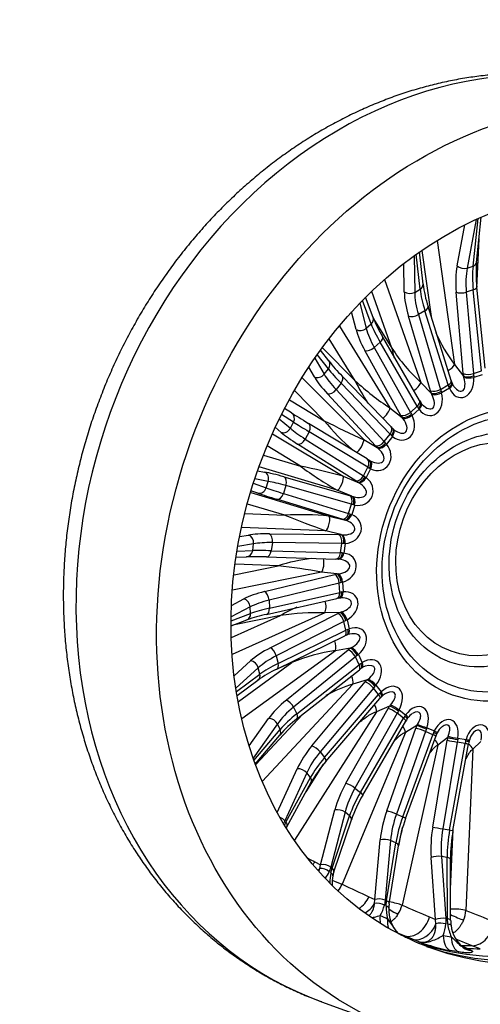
# Model space of a CAD drawing. Header units: millimetres. Extents: x 0 to 2970, y 0 to 2100.
# Tile 6 of 24: x 1766 to 2067, y 322 to 966. Entities that reach past the tile are written whole.
import ezdxf

# ---------------------------------------------------------------- set-up
doc = ezdxf.new("R2010")
doc.units = ezdxf.units.MM
doc.header["$LTSCALE"] = 10
doc.layers.add('CAP630C', color=7, linetype='Continuous')
doc.layers.add('Default', color=7, linetype='Continuous')

# ---------------------------------------------------------------- blocks, each defined once
blk = doc.blocks.new('SE1')
at = {"layer": 'CAP630C', "color": 7, "linetype": 'Continuous'}
for p, q in [((2064.93, 806.95), (2068.03, 836.54)), ((2052.24, 804.82), (2057.17, 831.42)), ((2064.74, 835.06), (2058.86, 803.32)), ((2062.62, 804.54), (2065.87, 835.58)), ((2039.1, 821.27), (2050.61, 740.37)), ((2065.14, 790.3), (2066.55, 822.43)), ((2024.06, 811.21), (2024.48, 787.41)), ((2028.03, 789.48), (2025.56, 812.29)), ((2029.96, 792.78), (2027.69, 813.79)), ((2035.72, 770.21), (2029.39, 814.68)), ((2017.72, 787.79), (2017.4, 806.22)), ((2058.86, 803.32), (2062.62, 804.54)), ((2004.74, 795.71), (2028.44, 728.54)), ((2009.58, 750.9), (1996.52, 787.91)), ((2024.48, 787.41), (2028.03, 789.48)), ((2056.25, 734.33), (2051.6, 787.49)), ((2062.79, 789.03), (2058.24, 787.55)), ((2058.24, 787.55), (2062.88, 734.39)), ((2068.18, 736.1), (2062.79, 789.03)), ((2070.46, 737.98), (2065.08, 790.9)), ((1988.65, 780.39), (1992.86, 763.93)), ((1996.05, 766.76), (1990.32, 782.1)), ((1997.35, 771.02), (1992.41, 784.21)), ((2048.38, 729.81), (2033.2, 778.24)), ((1986.16, 763.21), (1983.24, 774.62)), ((2034.89, 723.02), (2020.41, 771.86)), ((2031.19, 775.41), (2026.89, 772.91)), ((2026.89, 772.91), (2041.37, 724.07)), ((2046.37, 726.98), (2031.19, 775.41)), ((1975.33, 765.4), (2008.34, 711.91)), ((1992.86, 763.93), (1996.05, 766.76)), ((1997.67, 770.2), (2009.58, 750.9)), ((1985.63, 729.64), (1968.71, 757.06)), ((2001.95, 754.79), (1998.09, 751.36)), ((2026.15, 713.01), (2001.95, 754.79)), ((2027.64, 716.8), (2003.45, 758.58)), ((1968.08, 737.38), (1960.83, 746.76)), ((1968.35, 742.62), (1962.91, 749.65)), ((1964.23, 751.12), (1985.63, 729.64)), ((2015.51, 707.08), (1991.94, 749.42)), ((1998.09, 751.36), (2021.66, 709.02)), ((1959.22, 744.46), (1965.39, 733.9)), ((2050.61, 740.37), (2056.43, 732.6)), ((1958.94, 732.15), (1955.21, 738.54)), ((1965.39, 733.9), (1968.08, 737.38)), ((2062.88, 734.39), (2068.18, 736.1)), ((2068.52, 733.65), (2063.13, 731.9)), ((1950.97, 731.56), (1991.18, 691.2)), ((1976.35, 728.07), (1973.1, 723.87)), ((2008.39, 694.8), (1976.35, 728.07)), ((2009.09, 699.49), (1977.06, 732.75)), ((2028.44, 728.54), (2035.39, 721.43)), ((2041.37, 724.07), (2046.37, 726.98)), ((2056.69, 731.73), (2056.43, 732.6)), ((2063.04, 732.91), (2063.13, 731.9)), ((1965.44, 703.59), (1945.87, 723.24)), ((1998.95, 687.2), (1967.45, 721.14)), ((1973.1, 723.87), (2004.6, 689.92)), ((2035.8, 720.63), (2035.39, 721.43)), ((2041.8, 722.71), (2042.07, 721.77)), ((2047.17, 724.74), (2042.07, 721.77)), ((2047.17, 724.74), (2046.82, 725.63)), ((1942.68, 717.32), (1965.44, 703.59)), ((2029.43, 714.25), (2028.75, 715)), ((1945.34, 702.6), (1937.35, 707.63)), ((1944.07, 708.64), (1939.38, 711.59)), ((2008.34, 711.91), (2016.3, 705.7)), ((2021.66, 709.02), (2026.15, 713.01)), ((2022.33, 707.84), (2022.78, 707.02)), ((2027.36, 711.08), (2022.78, 707.02)), ((2027.36, 711.08), (2026.84, 711.84)), ((1936, 704.9), (1943.27, 698.65)), ((1943.27, 698.65), (1945.34, 702.6)), ((1993.51, 678.57), (1955.15, 701.82)), ((2016.85, 705), (2016.3, 705.7)), ((1931.63, 695.08), (1977.72, 667.3)), ((1937.27, 695.97), (1933.34, 699.34)), ((1955.51, 696.4), (1953, 691.61)), ((1993.86, 673.15), (1955.51, 696.4)), ((2004.6, 689.92), (2008.39, 694.8)), ((1985.94, 664.24), (1947.99, 688.27)), ((1953, 691.61), (1990.95, 667.58)), ((1991.18, 691.2), (2000, 686.09)), ((2005.5, 688.97), (2006.1, 688.3)), ((2009.95, 693.27), (2006.1, 688.3)), ((2009.95, 693.27), (2009.29, 693.87)), ((1949.91, 673.89), (1928.05, 687.06)), ((2000.67, 685.52), (2000, 686.09)), ((1925.67, 681.12), (1949.91, 673.89)), ((1994.71, 677.84), (1994.86, 677.76)), ((1994.86, 677.76), (1995.48, 677.42)), ((1921.77, 670.89), (1926.45, 670.01)), ((1973.91, 658.16), (1922.89, 673.4)), ((1990.95, 667.58), (1993.86, 673.15)), ((1995.71, 672.09), (1992.75, 666.42)), ((1995.71, 672.09), (1994.95, 672.5)), ((1919.02, 662.68), (1927.47, 659.69)), ((1928.83, 663.97), (1919.98, 665.63)), ((1927.47, 659.69), (1928.83, 663.97)), ((1939.09, 666.9), (1981.98, 654.73)), ((1977.72, 667.3), (1987.19, 663.46)), ((1987.96, 663.04), (1987.19, 663.46)), ((1992.02, 666.91), (1992.75, 666.42)), ((1917.32, 656.58), (1968.54, 641.28)), ((1922.07, 656.24), (1917.52, 657.85)), ((1940.33, 661.19), (1938.68, 656.02)), ((1938.68, 656.02), (1981.3, 643)), ((1983.21, 649.01), (1940.33, 661.19)), ((1983.39, 654.32), (1973.91, 658.16)), ((1977.04, 639.22), (1934.42, 652.24)), ((1983.39, 654.32), (1984.22, 654.06)), ((1939.71, 641.82), (1915.24, 649.13)), ((1981.3, 643), (1983.21, 649.01)), ((1985.27, 648.46), (1983.32, 642.34)), ((1985.27, 648.46), (1984.42, 648.66)), ((1913.5, 642.87), (1939.71, 641.82)), ((1968.54, 641.28), (1978.45, 638.8)), ((1979.28, 638.54), (1978.45, 638.8)), ((1982.5, 642.63), (1983.32, 642.34)), ((1966.38, 631.65), (1911.5, 633.86)), ((1976.28, 629.17), (1966.38, 631.65)), ((1910.09, 627.88), (1915.93, 628.89)), ((1929.36, 629.73), (1974.79, 629.2)), ((1931.48, 623.96), (1930.76, 618.63)), ((1976.9, 623.43), (1931.48, 623.96)), ((1976.28, 629.17), (1977.16, 629.08)), ((1908.4, 618.44), (1918.67, 618.75)), ((1919.26, 623.15), (1908.89, 621.36)), ((1918.67, 618.75), (1919.26, 623.15)), ((1930.76, 618.63), (1976.07, 617.23)), ((1976.07, 617.23), (1976.9, 623.43)), ((1979.07, 623.42), (1978.18, 623.4)), ((1979.07, 623.42), (1978.22, 617.11)), ((1907.78, 614.48), (1914.61, 614.69)), ((1927.61, 614.6), (1972.92, 613.2)), ((1975.02, 613.1), (1974.8, 613.12)), ((1977.35, 617.19), (1978.22, 617.11)), ((1963.62, 604.56), (1905.42, 592.83)), ((1906.49, 602.99), (1935.28, 608.8)), ((1935.28, 608.8), (1907.33, 609.92)), ((1973.72, 603.48), (1963.62, 604.56)), ((1926.35, 591.95), (1972.21, 603.13)), ((1973.72, 603.48), (1974.6, 603.57)), ((1975.21, 597.52), (1929.35, 586.34)), ((1975.5, 591.42), (1975.21, 597.52)), ((1977.39, 598.05), (1976.5, 597.82)), ((1976.79, 591.7), (1977.68, 591.84)), ((1977.39, 598.05), (1977.68, 591.84)), ((1904.76, 582.97), (1912.82, 587.16)), ((1927.69, 577.09), (1973.59, 587.42)), ((1929.35, 586.34), (1929.6, 581.1)), ((1929.6, 581.1), (1975.5, 591.42)), ((1975.61, 587.82), (1976.22, 587.86)), ((1917.05, 581.95), (1904.54, 575.45)), ((1917.26, 577.61), (1917.05, 581.95)), ((1904.5, 569.54), (1914.78, 573.42)), ((1904.51, 572.81), (1917.26, 577.61)), ((1904.86, 561.9), (1936.83, 576.26)), ((1965.77, 578.08), (1905.23, 550.9)), ((1936.83, 576.26), (1905.64, 569.97)), ((1930.16, 555.22), (1974.34, 577.67)), ((1978.2, 572.43), (1934.02, 549.98)), ((1975.79, 578.38), (1965.77, 578.08)), ((1975.79, 578.38), (1976.65, 578.64)), ((1979.6, 566.68), (1978.2, 572.43)), ((1980.29, 573.48), (1979.45, 573.04)), ((1980.29, 573.48), (1981.72, 567.63)), ((1935.23, 545.04), (1979.6, 566.68)), ((1980.85, 567.28), (1981.72, 567.63)), ((1934.43, 541.34), (1978.8, 562.98)), ((1972.72, 553.37), (1911.54, 508.93)), ((1940.65, 521.15), (1981.09, 553.92)), ((1982.43, 554.97), (1972.72, 553.37)), ((1982.43, 554.97), (1983.23, 555.39)), ((1934.02, 549.98), (1935.23, 545.04)), ((1985.75, 549.24), (1945.31, 516.47)), ((1988.2, 544.11), (1985.75, 549.24)), ((1987.67, 550.77), (1986.9, 550.14)), ((1987.67, 550.77), (1990.16, 545.53)), ((1906.52, 536.92), (1917.26, 546.65)), ((1922.3, 542.15), (1907.63, 528.86)), ((1909.3, 520.22), (1944.28, 545.63)), ((1923.3, 538.07), (1922.3, 542.15)), ((1944.28, 545.63), (1932.1, 540.16)), ((1947.41, 512.05), (1988.2, 544.11)), ((1947.54, 508.83), (1988.32, 540.88)), ((1989.35, 544.99), (1990.16, 545.53)), ((1907.96, 526.73), (1923.3, 538.07)), ((1908.41, 523.98), (1922.1, 534.1)), ((1993.33, 534.26), (1984.17, 531.51)), ((1993.33, 534.26), (1994.05, 534.82)), ((1984.17, 531.51), (1924.87, 467.95)), ((1957.35, 491.22), (1992.18, 532.93)), ((1997.53, 528.98), (1962.71, 487.27)), ((2000.91, 524.67), (1997.53, 528.98)), ((1999.18, 530.91), (1998.52, 530.12)), ((1999.18, 530.91), (2002.63, 526.53)), ((1965.61, 483.57), (2000.91, 524.67)), ((1966.49, 480.95), (2001.79, 522.06)), ((2001.91, 525.81), (2002.63, 526.53)), ((1945.31, 516.47), (1947.41, 512.05)), ((1979.53, 466.74), (2007.1, 515.61)), ((2008.02, 517.17), (1999.62, 513.45)), ((2008.02, 517.17), (2008.63, 517.84)), ((2014.34, 514.77), (2013.81, 513.86)), ((2014.34, 514.77), (2018.59, 511.43)), ((1916.27, 491.12), (1929.06, 509.12)), ((1920.63, 478.94), (1951.21, 511.72)), ((1999.62, 513.45), (1945.89, 429.56)), ((2013.03, 512.52), (1985.46, 463.65)), ((1989.04, 460.83), (2017.2, 509.24)), ((2017.2, 509.24), (2013.03, 512.52)), ((2018, 510.57), (2018.59, 511.43)), ((1934.79, 505.5), (1918.9, 483.14)), ((1919.42, 481.65), (1936.53, 501.85)), ((1936.53, 501.85), (1934.79, 505.5)), ((1990.5, 458.9), (2018.66, 507.31)), ((2006.22, 448.78), (2025.21, 502.71)), ((2025.86, 504.45), (2018.4, 499.98)), ((2025.86, 504.45), (2026.34, 505.19)), ((2032.47, 503.07), (2032.11, 502.07)), ((2032.47, 503.07), (2037.34, 500.91)), ((1920.26, 479.32), (1936.31, 498.27)), ((2018.4, 499.98), (1977.09, 400.8)), ((2031.56, 500.58), (2012.56, 446.65)), ((2016.67, 444.84), (2036.34, 498.47)), ((2018.57, 443.66), (2038.23, 497.29)), ((2036.34, 498.47), (2031.56, 500.58)), ((2036.9, 499.95), (2037.34, 500.91)), ((2046.06, 496.64), (2039.69, 491.69)), ((2046.06, 496.64), (2046.4, 497.42)), ((2052.78, 496.3), (2052.6, 495.26)), ((2052.78, 496.3), (2058.06, 495.42)), ((2057.8, 494.4), (2058.06, 495.42)), ((2039.69, 491.69), (2016.21, 387.19)), ((2036.26, 438.14), (2045.73, 494.81)), ((2052.31, 493.7), (2042.84, 437.02)), ((2047.3, 436.28), (2057.49, 492.84)), ((2049.49, 435.92), (2059.69, 492.47)), ((2057.49, 492.84), (2052.31, 493.7)), ((2062.55, 488.94), (2057.93, 383.68)), ((2067.75, 494.08), (2062.55, 488.94)), ((1962.71, 487.27), (1965.61, 483.57)), ((1934.68, 447.66), (1947.7, 476.22)), ((1953.52, 461.25), (1964.99, 479.16)), ((1953.96, 473.6), (1939.68, 442.3)), ((1940.36, 441.45), (1956.36, 470.54)), ((1956.36, 470.54), (1953.96, 473.6)), ((1940.92, 438.34), (1956.93, 467.44)), ((1985.46, 463.65), (1989.04, 460.83)), ((1963.05, 413.58), (1972.37, 449.38)), ((1978.98, 447.85), (1969.65, 412.04)), ((1970.48, 411.39), (1981.94, 445.51)), ((1981.94, 445.51), (1978.98, 447.85)), ((2012.56, 446.65), (2016.67, 444.84)), ((1939.68, 442.3), (1938.88, 440.83)), ((1939.56, 439.71), (1940.36, 441.45)), ((1971.68, 408.83), (1983.14, 442.95)), ((2013.67, 424.62), (2016.62, 437.77)), ((2042.84, 437.02), (2047.3, 436.28)), ((2047.89, 397.59), (2049.6, 436.5)), ((1998.45, 390.88), (2001.99, 429.77)), ((2008.75, 429.36), (2005.21, 390.46)), ((2006.16, 390.04), (2012.15, 427.85)), ((2007.88, 388.09), (2013.87, 425.9)), ((2012.15, 427.85), (2008.75, 429.36)), ((2038.09, 377.82), (2035.27, 418.26)), ((2041.97, 418.95), (2044.8, 378.5)), ((2045.66, 418.34), (2041.97, 418.95)), ((2045.83, 378.33), (2045.66, 418.34)), ((1959.28, 415.41), (1963.05, 413.58)), ((1962.52, 411.14), (1963.05, 413.58)), ((1969.65, 412.04), (1968.62, 408.95)), ((2047.98, 377.07), (2047.81, 417.08)), ((1969.63, 408.16), (1970.48, 411.39)), ((1994.59, 392.63), (1998.45, 390.88)), ((1998.31, 388.2), (1998.45, 390.88)), ((2005.21, 390.46), (2004.67, 387.04)), ((2005.83, 386.53), (2006.16, 390.04)), ((2034.14, 379.47), (2038.09, 377.82)), ((2038.37, 375), (2038.09, 377.82)), ((2044.8, 378.5), (2044.82, 374.88)), ((2046.08, 374.67), (2045.83, 378.33)), ((2013.41, 368.96), (2013.38, 368.97)), ((2017.88, 367.04), (2013.51, 368.92)), ((2023.05, 364.91), (2017.88, 367.04)), ((2027.17, 363.27), (2023.05, 364.91)), ((2062.13, 360.63), (2051.38, 364.83)), ((2054.18, 361.22), (2054.73, 360.93)), ((2054.73, 360.93), (2058.61, 359.01)), ((2067.38, 358.66), (2062.13, 360.63)), ((2053.25, 356.56), (2047.69, 357.48)), ((2058.61, 359.01), (2061.68, 357.55)), ((1963.63, 324.09), (2016.4, 305.01))]:
    blk.add_line(p, q, dxfattribs=at)
for centre, radius, start, end in [((2143.9, 799.67), 79.31, 174.73593, 186.34954), ((2107.24, 802.38), 77.87, 187.07824, 198.05659), ((2077.19, 802.45), 85.81, 201.48512, 210.75049), ((2123.17, 797.33), 92.25, 203.00306, 218.13271), ((2093.63, 769.06), 85.99, 192.192, 196.4538), ((2108.97, 815.63), 118.61, 213.07635, 227.24203), ((2067.51, 821.4), 126.66, 218.4663, 224.42443), ((2079.45, 773.37), 103.52, 204.98919, 214.24799), ((2111.09, 866.93), 185.98, 227.57693, 236.46343), ((2128.73, 755.15), 84.25, 197.50518, 198.55927), ((2052.44, 729.2), 3.66, 193.68261, 208.5177), ((2055.41, 730.29), 6.82, 202.2686, 218.55792), ((2116.44, 768.39), 102.69, 210.15687, 210.99194), ((2031.27, 716.88), 3.15, 205.65371, 221.45211), ((2075.28, 791.95), 140.96, 218.81313, 229.74702), ((2221, 1201.26), 559.45, 242.81842, 245.74482), ((2128.56, 814.75), 166.01, 223.97329, 224.47925), ((2011.61, 699.59), 1.87, 217.81221, 235.12602), ((2101.93, 879.77), 255.93, 233.55949, 239.98658), ((1848.96, 185.32), 498.89, 75.04311, 78.32572), ((1950.78, 462.63), 179.53, 84.32233, 93.53561), ((3147.6, 3769.01), 3352.37, 248.88069, 249.36851), ((1919.63, 393.53), 221.22, 87.93234, 91.30158), ((1971.23, 498.04), 116.44, 97.02766, 107.98317), ((1963.54, 314.1), 299.25, 87.92428, 88.20442), ((1974.29, 610.04), 3.11, 78.73644, 92.09656), ((1905.33, 311.4), 298.9, 78.75341, 84.24782), ((2001.11, 464.46), 126, 101.94259, 102.61383), ((1975.68, 584.8), 3, 91.12492, 106.6975), ((1984.4, 498.41), 91.23, 113.86865, 121.42776), ((1948.68, 478.92), 100.39, 102.06738, 109.73196), ((1960.76, 427.11), 151.06, 88.10208, 99.1165), ((2018.82, 480.6), 91.59, 114.96046, 115.91054), ((1981.64, 560.54), 3.43, 104.60258, 119.5135), ((1982.44, 559.73), 4.47, 94.39076, 112.0418), ((1986.51, 446.62), 107.64, 97.36433, 113.10247), ((1968.79, 468.68), 80.37, 115.31513, 125.52109), ((2037.84, 477.65), 80.31, 126.93461, 128.05975), ((1991.94, 538.74), 3.91, 116.98863, 131.33752), ((1994.52, 535.35), 8.16, 106.5017, 122.32735), ((2009.18, 447), 88.13, 106.48844, 118.9991), ((2059.92, 471.94), 76.75, 138.01261, 139.2347), ((2006.12, 520.4), 4.35, 128.37975, 142.30733), ((2009.26, 517.96), 8.29, 113.20649, 134.91571), ((1994.92, 447.2), 77.74, 127.55133, 138.92873), ((2084.56, 468.8), 76.33, 148.4367, 149.7023), ((2023.64, 506.25), 4.83, 139.2279, 152.52258), ((2027.86, 504.01), 9.57, 120.88329, 145.51284), ((2048.86, 495.23), 10.63, 128.37084, 155.4149), ((2110.77, 470.54), 77.31, 158.48125, 159.7534), ((2043.6, 497.05), 5.11, 149.49704, 162.44804), ((2070.56, 492.37), 10.66, 135.21541, 165.83992), ((2137.53, 478.29), 79.13, 168.42433, 169.67338), ((2065.05, 493.16), 5.14, 159.46845, 172.36688), ((2027.7, 427.48), 81.27, 138.86283, 150.55168), ((2065.93, 414.41), 87.57, 149.47071, 160.98342), ((1951.84, 432.1), 12.57, 150.24938, 152.57596), ((2107.97, 410.5), 95.35, 159.64926, 170.70373), ((2152.18, 417.22), 104.37, 169.67986, 180.0768), ((1953.48, 414.94), 16.28, 321.44963, 338.42021), ((1998.66, 402.65), 29.54, 169.24724, 181.91918), ((1995.14, 401.62), 24.56, 169.2183, 183.62584), ((1985.54, 403.88), 14.7, 160.35405, 170.84124), ((1960.5, 408), 18.08, 320.80134, 336.51894), ((1985.65, 391.09), 19.45, 326.69684, 347.9835), ((2035.86, 385.68), 30.04, 178.38851, 194.29706), ((2023.65, 385.24), 16.01, 169.76469, 180.14105), ((1998.06, 391.61), 18.68, 326.197, 346.31517), ((2029.59, 383.94), 21.99, 176.73605, 223.87319), ((2039.47, 384.87), 18.5, 336.08849, 356.32119), ((2022.75, 375.98), 22.09, 337.1482, 357.14411), ((2075.37, 378.52), 29.55, 187.4735, 203.93002), ((2064.41, 376.73), 16.41, 178.81649, 189.41667), ((2068.17, 375.68), 20.01, 184.69885, 238.01888), ((2022.33, 377.59), 12.42, 219.87064, 227.44856), ((2072.92, 486.04), 131.02, 249.56396, 258.89961), ((2058.34, 359.79), 1.33, 234.78614, 254.36063)]:
    blk.add_arc(centre, radius, start, end, dxfattribs=at)
for centre, major_axis, ratio, start_param, end_param in [((2070.72, 620.33), (107.09, 296.24), 0.827748, 0, 3.141593), ((2109.48, 606.32), (87.58, 242.28), 0.827748, 3.166989, 6.257789), ((2116.39, 603.82), (-87.64, -242.45), 0.827748, 0.01769, 3.123903), ((2085.18, 773.76), (-18.88, 51.69), 0.544101, 0.744351, 1.111081), ((2056.19, 806.25), (4.92, -0.91), 0.617362, 3.902666, 5.395094), ((2085.64, 774.07), (-13.74, 48.1), 0.392171, 0.778367, 1.145097), ((2059.95, 807.47), (-4.97, 0.52), 0.653647, 2.203381, 3.141593), ((2089.13, 775.2), (-17.37, 46.92), 0.551213, 0.74175, 1.108479), ((2024.99, 792.24), (-4.97, -0.54), 0.733013, 2.147704, 3.141593), ((2054.6, 759.42), (-29.77, 46.3), 0.470598, 0.650077, 1.016806), ((2021.43, 790.17), (5, 0.09), 0.702363, 3.861896, 5.354324), ((2058.32, 761.8), (-27.27, 41.96), 0.477668, 0.64744, 1.01417), ((2055.02, 759.88), (-23.33, 44.27), 0.318728, 0.684425, 1.051155), ((2055.55, 788.92), (4.98, 0.44), 0.371179, 3.765628, 5.249498), ((2060.1, 790.39), (-4.97, -0.51), 0.378462, 2.102539, 3.140463), ((2028.43, 776.74), (-4.77, -1.5), 0.469097, 2.034873, 3.140648), ((2024.13, 774.24), (4.79, 1.42), 0.462944, 3.699847, 5.183718), ((1992.66, 769.27), (-4.68, -1.75), 0.79623, 2.047782, 3.141593), ((2026.87, 738.95), (-31.4, 38.98), 0.22799, 0.611234, 0.977964), ((1989.47, 766.44), (4.84, 1.24), 0.772553, 3.781438, 5.273866), ((2026.51, 738.35), (-38.47, 39.38), 0.379812, 0.582168, 0.948898), ((2029.83, 741.58), (-35.16, 35.63), 0.386874, 0.579843, 0.946573), ((1999.12, 756.07), (-4.33, -2.51), 0.542418, 1.941014, 3.140896), ((1995.26, 752.65), (4.37, 2.43), 0.537665, 3.607946, 5.091817), ((1964.39, 739.56), (-3.96, -3.06), 0.840534, 1.893381, 3.141593), ((2046.67, 738.93), (4, 3), 0.409632, 4.337955, 5.646216), ((1961.7, 736.09), (4.32, 2.52), 0.824865, 3.650174, 5.142601), ((2004.91, 715.41), (-41.19, 28.46), 0.282796, 0.537065, 0.903794), ((2002.41, 712.19), (-37.96, 32.64), 0.123935, 0.558863, 0.925592), ((2060.2, 735.76), (4.98, 0.44), 0.371179, 3.765628, 5.249498), ((2077.62, 725.59), (-12.02, 32.89), 0.544101, 1.111081, 1.164047), ((2081.56, 727.02), (-10.5, 28.12), 0.555944, 1.10668, 1.159646), ((2002.15, 711.47), (-45.14, 31.53), 0.275708, 0.538882, 0.905612), ((1973.46, 729.28), (-3.6, -3.47), 0.595222, 1.821471, 3.140231), ((2024.73, 726.16), (3.58, 3.49), 0.356107, 4.160329, 5.756739), ((2043.61, 728.31), (-4.77, -1.5), 0.469097, 2.034873, 3.141593), ((2060.53, 717.58), (-13.93, 26.6), 0.313847, 1.051704, 1.10467), ((2044.12, 726.74), (-4.74, -1.6), 0.4248, 2.02549, 3.141763), ((2054.48, 731.06), (-0.63, 12.42), 0.69832, 2.069105, 4.744483), ((2044.53, 725.69), (-4.58, -2.01), 0.423521, 1.989187, 3.14206), ((2051.84, 732.02), (-3.66, 9.02), 0.461547, 2.106567, 4.496103), ((2060.37, 734.03), (4.96, 0.6), 0.330609, 3.754074, 5.237659), ((2060.49, 732.86), (4.99, 0.37), 0.266624, 3.828207, 5.25019), ((1970.2, 725.08), (3.67, 3.4), 0.592077, 3.490201, 4.974071), ((2033.55, 718.88), (-2.27, 11.83), 0.744294, 2.139691, 4.815069), ((2030.91, 719.83), (-5.13, 8.19), 0.482858, 2.001603, 4.512591), ((2038.61, 725.4), (4.79, 1.42), 0.462944, 3.699847, 5.183718), ((2056.65, 715.1), (-18.95, 29.46), 0.470598, 1.016806, 1.069772), ((2039.11, 723.81), (4.75, 1.57), 0.422337, 3.686091, 5.169675), ((2039.43, 722.73), (4.82, 1.32), 0.363445, 3.767119, 5.189102), ((2060.37, 717.48), (-16.45, 25.13), 0.482368, 1.01235, 1.065316), ((2023.32, 714.29), (-4.33, -2.51), 0.542418, 1.941014, 3.141593), ((2024.12, 712.93), (-4.28, -2.58), 0.498787, 1.932371, 3.141548), ((2024.72, 712.04), (-4.03, -2.96), 0.490789, 1.888234, 3.151959), ((1985.25, 685.09), (-47.51, 27.85), 0.018313, 0.527118, 0.893848), ((1941.41, 704.41), (-2.66, -4.23), 0.863988, 1.685491, 3.141593), ((2005.03, 708.68), (3.07, 3.94), 0.314761, 3.898046, 5.872309), ((2018.82, 710.31), (4.37, 2.43), 0.537665, 3.607946, 5.091817), ((2019.61, 708.93), (4.3, 2.55), 0.496884, 3.593693, 5.077277), ((2040.82, 703.26), (-21.17, 21.31), 0.391569, 0.944968, 0.997934), ((2040.97, 703.4), (-18.78, 23.44), 0.223114, 0.978349, 1.031316), ((1982.72, 680.78), (-43.07, 25.53), 0.011083, 0.526821, 0.893551), ((1952.56, 697.54), (-2.59, -4.28), 0.625201, 3.141593, 3.165025), ((1952.56, 697.54), (-2.59, -4.28), 0.625201, 1.681155, 3.141593), ((2014.75, 702.2), (-3.99, 10.89), 0.802049, 2.189688, 4.865066), ((2012.11, 703.15), (-6.5, 7.01), 0.504362, 1.882009, 4.51583), ((2037.51, 700.03), (-24.48, 25.06), 0.379812, 0.948898, 1.001864), ((2020.14, 707.98), (4.45, 2.28), 0.444381, 3.682808, 5.104791), ((1939.34, 700.45), (3.26, 3.79), 0.857013, 3.46257, 4.954998), ((1982.57, 679.97), (-50.01, 23.06), 0.162801, 0.518129, 0.884858), ((1984.64, 684.45), (-45.58, 20.73), 0.169938, 0.516905, 0.883635), ((2005.49, 696.02), (-3.6, -3.47), 0.595222, 1.821471, 3.141593), ((2023.92, 685.14), (-22.72, 19.66), 0.119082, 0.925705, 0.978671), ((2006.55, 694.93), (-3.57, -3.51), 0.55225, 1.815791, 3.141274), ((2007.31, 694.23), (-3.22, -3.82), 0.536607, 1.766358, 3.188341), ((2012.11, 703.15), (-6.5, 7.01), 0.504362, -4.442733, -4.401177), ((1950.06, 692.75), (2.67, 4.22), 0.623801, 3.351127, 4.834997), ((1988.43, 687.26), (2.5, 4.33), 0.2874, 3.423726, 5.991668), ((1998.91, 681.76), (-6.07, 9.36), 0.867952, 2.178948, 4.854326), ((2001.71, 691.13), (3.67, 3.4), 0.592077, 3.490201, 4.974071), ((2002.75, 690.03), (3.59, 3.48), 0.550991, 3.477759, 4.961344), ((2003.46, 689.25), (3.83, 3.22), 0.505896, 3.575616, 4.997598), ((2023.79, 684.98), (-24.78, 16.99), 0.28751, 0.902534, 0.9555), ((1996.28, 682.71), (-7.71, 5.51), 0.521644, 1.830308, 4.505686), ((2021.03, 681.04), (-28.73, 20.07), 0.275708, 0.905612, 0.958578), ((2012.64, 667.94), (-30.23, 17.72), 0.018313, 0.893848, 0.946814), ((1990.92, 674.29), (-2.59, -4.28), 0.625201, 3.141593, 3.165025), ((1990.92, 674.29), (-2.59, -4.28), 0.625201, 1.681155, 3.141593), ((1992.18, 673.53), (-2.59, -4.28), 0.582854, 1.680515, 3.164099), ((1993.08, 673.05), (2.18, 4.5), 0.558972, 4.771302, 6.193284), ((1970.39, 650.74), (-51.59, 19.27), 0.098511, -0.88245, -0.515721), ((1924.71, 665.35), (-0.92, -4.91), 0.865569, 1.451442, 2.943869), ((2010.11, 663.63), (-25.8, 15.4), 0.006267, 0.893314, 0.94628), ((1968.65, 646.08), (-46.82, 17.76), 0.105681, -0.881563, -0.514834), ((1937.35, 662.24), (-1.37, -4.81), 0.631045, 1.530568, 3.014438), ((1975.65, 662.83), (1.88, 4.63), 0.27522, 3.244098, 6.113266), ((1984.09, 659.4), (-8.65, 3.73), 0.530279, 1.81025, 4.485628), ((1986.73, 658.45), (-9.26, 5.59), 0.922418, 1.941227, 4.616606), ((1988.01, 668.72), (2.67, 4.22), 0.623801, 3.351127, 4.834997), ((2007.94, 658.96), (-31.82, 14.67), 0.162801, 0.884858, 0.937825), ((1989.26, 667.94), (2.62, 4.26), 0.582294, 3.342921, 4.826506), ((1990.11, 667.37), (2.95, 4.03), 0.545301, 3.448794, 4.870777), ((2010.01, 663.44), (-27.39, 12.35), 0.174688, 0.882776, 0.935742), ((1923.35, 661.07), (1.66, 4.71), 0.867592, 3.234051, 4.726478), ((1968.63, 645.21), (-53.23, 14.1), 0.045977, 0.51834, 0.885069), ((1969.91, 650.04), (-48.47, 12.58), 0.053174, 0.517722, 0.884452), ((1935.7, 657.07), (-1.46, -4.78), 0.631451, 0.059244, 1.543115), ((2001.9, 644.44), (-32.83, 12.26), 0.098511, -0.935416, -0.88245), ((1980.24, 650.07), (-1.37, -4.81), 0.631045, 1.530568, 3.014438), ((1981.65, 649.66), (-1.41, -4.8), 0.589262, 1.535947, 3.019531), ((1982.63, 649.42), (-0.99, -4.9), 0.556908, 1.488275, 2.910258), ((2000.16, 639.78), (-28.06, 10.75), 0.110454, -0.933897, -0.880931), ((1967.26, 636.45), (1.22, 4.85), 0.278753, 3.366192, 6.23536), ((1978.32, 644.05), (-1.46, -4.78), 0.631451, 0.059244, 1.543115), ((1998.81, 634.75), (-33.87, 8.97), 0.045977, 0.885069, 0.938035), ((1976.08, 634.24), (-9.27, 1.79), 0.527709, 1.787742, 4.46312), ((1979.73, 643.63), (-1.44, -4.79), 0.589424, 0.056865, 1.540449), ((1978.72, 633.29), (-10.88, -1.11), 0.902611, 1.510669, 4.186047), ((1980.68, 643.29), (1.86, 4.64), 0.560873, 3.309672, 4.731655), ((2000.09, 639.58), (-29.11, 7.45), 0.057967, 0.884001, 0.936967), ((1961.71, 614.41), (-54.15, 10.02), 0.214199, -0.891493, -0.524764), ((1915.04, 624.09), (0.85, -4.93), 0.845206, 1.23742, 2.729847), ((1960.83, 609.61), (-49.19, 9.36), 0.221312, -0.889998, -0.523268), ((1928.48, 624.92), (-0.06, -5), 0.612498, 1.383724, 2.867594), ((1995.37, 619.45), (-34.46, 6.37), 0.214199, -0.944459, -0.891493), ((1973.9, 624.39), (-0.06, -5), 0.612498, 1.383724, 2.867594), ((1975.4, 624.36), (-0.15, -5), 0.571192, 1.394386, 2.87797), ((1976.43, 624.37), (0.24, -4.99), 0.530504, 1.353498, 2.775481), ((1914.45, 619.69), (-0.15, 5), 0.856139, 3.141593, 4.498916), ((1961.37, 613.69), (-49.91, 4.04), 0.062455, -0.90543, -0.5387), ((1927.77, 619.6), (0.15, 5), 0.614693, 3.142531, 4.537106), ((1994.49, 614.65), (-29.5, 5.72), 0.226044, -0.941922, -0.888956), ((1963.62, 609.29), (-0.53, -4.97), 0.297845, 0.345401, 2.592258), ((1973.08, 618.2), (0.15, 5), 0.614693, 3.141593, 4.537106), ((1974.57, 618.15), (0.18, 5), 0.572071, 3.141787, 4.540215), ((1972.61, 608.33), (-9.51, -0.18), 0.514721, 1.771417, 4.446795), ((1975.58, 618.06), (-0.64, -4.96), 0.551933, 0.027383, 1.449365), ((1994.46, 614.44), (-29.96, 2.33), 0.057621, -0.958323, -0.905357), ((1975.25, 607.37), (-10.39, -4.58), 0.837925, 1.411101, 4.08648), ((1993.36, 594.06), (-35.04, 0.05), 0.323746, -0.975077, -0.922111), ((1972.21, 598.4), (1.18, -4.86), 0.570371, 1.253298, 2.737169), ((1973.71, 598.75), (1.06, -4.89), 0.529436, 1.267149, 2.750733), ((1974.75, 599.01), (1.39, -4.8), 0.480914, 1.234825, 2.656808), ((1959.59, 577.69), (-55.06, 0.08), 0.323746, -0.922111, -0.555382), ((1926.34, 587.22), (1.18, -4.86), 0.570371, 1.253298, 2.737169), ((1974, 592.62), (-1.03, 4.89), 0.530992, 3.142267, 4.412428), ((1993.36, 589.33), (-30.04, 0.31), 0.335521, -0.971591, -0.918625), ((1993.37, 589.12), (-29.89, -3), 0.167085, -0.999737, -0.946771), ((1975.04, 592.79), (-0.57, 4.97), 0.51887, 3.144643, 4.459897), ((1976.46, 581.84), (-9.73, -6.69), 0.774816, 1.43657, 4.111948), ((1912.82, 582.43), (2.31, -4.44), 0.80379, 1.07482, 2.567247), ((1959.59, 572.96), (-50.06, 0.33), 0.330819, -0.92005, -0.55332), ((1964.89, 582.53), (0.15, -5), 0.331661, 0.463236, 2.254632), ((1972.5, 592.3), (-1.1, 4.88), 0.574258, 3.141593, 4.405135), ((1973.82, 582.8), (-9.38, -2.06), 0.494963, 1.767097, 4.348558), ((1959.4, 576.98), (-49.82, -4.85), 0.17195, -0.946525, -0.579795), ((1926.59, 581.97), (-1.1, 4.88), 0.574258, 3.143234, 4.405135), ((1913.02, 578.09), (-1.76, 4.68), 0.823155, 3.141593, 4.313453), ((1995.94, 569.38), (-34.39, -6.68), 0.422409, -1.029135, -0.976169), ((1975.21, 573.22), (2.27, -4.46), 0.506504, 1.146886, 2.630757), ((1976.67, 573.93), (2.13, -4.52), 0.465817, 1.161457, 2.645042), ((1977.66, 574.43), (2.39, -4.39), 0.410307, 1.1377, 2.559682), ((1996.81, 564.93), (-29.53, -5.48), 0.434164, -1.024915, -0.971948), ((1976.61, 567.47), (-2.19, 4.49), 0.511914, 3.141593, 4.296813), ((1996.86, 564.73), (-28.81, -8.49), 0.265686, -1.061621, -1.008655), ((1978.07, 568.17), (-2.1, 4.54), 0.467983, 3.141764, 4.306043), ((1979.08, 568.58), (-1.68, 4.71), 0.463131, 3.14389, 4.346895), ((1982.31, 557.81), (-8.94, -8.34), 0.722154, 1.498214, 4.173592), ((1971.02, 557.34), (0.81, -4.93), 0.378724, 0.576681, 2.034303), ((1979.67, 558.76), (-8.94, -3.75), 0.473049, 1.776439, 4.244456), ((1964.11, 542.19), (-54.04, -10.5), 0.422409, -0.976169, -0.609439), ((1931.04, 550.77), (2.27, -4.46), 0.506504, 1.146886, 2.630757), ((2003, 546.48), (-32.23, -13.71), 0.505899, -1.108721, -1.055755), ((1982.79, 549.95), (3.15, -3.88), 0.42369, 1.066827, 2.550698), ((1984.13, 551), (3.02, -3.98), 0.383117, 1.080052, 2.563637), ((1985.03, 551.72), (3.22, -3.83), 0.321767, 1.06387, 2.485853), ((1964.98, 537.74), (-49.18, -9.3), 0.42947, -0.973672, -0.606942), ((2004.7, 542.51), (-27.72, -11.54), 0.517695, -1.1042, -1.051234), ((1992.53, 536.32), (-7.98, -9.73), 0.681764, 1.573467, 4.248845), ((1918.13, 542.2), (3.36, -3.71), 0.743131, 0.967627, 2.460055), ((1964.06, 541.53), (-48.04, -14.02), 0.270566, -1.00818, -0.641451), ((1932.24, 545.83), (-2.19, 4.49), 0.511914, 3.142646, 4.296813), ((2004.78, 542.34), (-26.56, -14), 0.349126, -1.144299, -1.091333), ((1985.23, 544.81), (-3.09, 3.93), 0.430386, 3.141593, 4.21481), ((1986.58, 545.85), (-3, 4), 0.385798, 3.141563, 4.223915), ((1987.52, 546.49), (-2.64, 4.25), 0.38715, 3.141721, 4.256246), ((1989.89, 537.27), (-8.23, -5.22), 0.453009, 1.798302, 4.156881), ((1919.13, 538.12), (-2.97, 4.02), 0.770082, 3.141593, 4.184396), ((1981.73, 534.82), (1.44, -4.79), 0.436977, 0.684614, 1.888029), ((2014.24, 526.38), (-28.23, -20.71), 0.570546, -1.214914, -1.161947), ((1995.77, 530.95), (3.73, -3.33), 0.284949, 1.022727, 2.506311), ((1996.54, 531.86), (3.87, -3.16), 0.219164, 1.012905, 2.434888), ((1994.61, 529.62), (3.84, -3.2), 0.325547, 1.012253, 2.496123), ((2016.68, 523.07), (-24.32, -17.6), 0.582437, -1.2108, -1.157834), ((2006.68, 518.32), (-6.84, -10.88), 0.653901, 1.654587, 4.329965), ((1975.08, 509.46), (-50.64, -21.54), 0.505899, 5.227431, 5.59416), ((1942.35, 517.18), (3.15, -3.88), 0.42369, 1.066827, 2.550698), ((2016.79, 522.92), (-23, -19.29), 0.413724, -1.247088, -1.194122), ((1998, 525.31), (-3.79, 3.26), 0.333237, 3.141593, 4.158415), ((1999.16, 526.64), (-3.71, 3.35), 0.288028, 3.141761, 4.165896), ((1999.99, 527.48), (-3.42, 3.65), 0.294249, 3.136207, 4.188921), ((2004.04, 519.27), (-7.29, -6.43), 0.437816, 1.830574, 4.085856), ((1976.78, 505.49), (-46.14, -19.37), 0.512983, 5.230105, 5.596834), ((1996.56, 515.95), (2.03, -4.57), 0.503873, 0.786197, 1.807794), ((2029.16, 509.94), (-22.2, -27.06), 0.61344, -1.345635, -1.292669), ((2010.16, 513.1), (4.35, -2.46), 0.216366, 0.981179, 2.46505), ((2011.08, 514.67), (4.27, -2.6), 0.175605, 0.988094, 2.471678), ((2011.7, 515.73), (4.37, -2.42), 0.106983, 0.983652, 2.405634), ((2024.14, 504.59), (-5.54, -11.77), 0.638396, 1.738284, 4.413662), ((1930.76, 505.15), (4.08, -2.9), 0.66588, 0.90631, 2.398737), ((1975.17, 508.87), (-44.31, -23.24), 0.354004, -1.090753, -0.724023), ((1944.45, 512.76), (-3.09, 3.93), 0.430386, 3.14257, 4.21481), ((2032.22, 507.43), (-19.13, -23.12), 0.62544, -1.342848, -1.289882), ((2032.36, 507.32), (-18.09, -23.94), 0.456567, -1.367108, -1.314142), ((2014.34, 509.82), (-4.32, 2.51), 0.224713, 3.141593, 4.125673), ((2015.27, 511.38), (-4.26, 2.63), 0.178947, 3.141933, 4.130615), ((2015.95, 512.38), (-4.03, 2.96), 0.188488, 3.138104, 4.144161), ((2021.5, 505.54), (-6.17, -7.35), 0.429618, 1.87124, 4.014483), ((2044.14, 495.73), (-4.1, -12.38), 0.635056, 1.822883, 4.498262), ((1932.49, 501.5), (-3.82, 3.23), 0.699239, 3.141593, 4.105732), ((2014.86, 501.56), (2.57, -4.29), 0.57649, 0.880771, 1.792457), ((2047.11, 497.89), (-14.32, -31.94), 0.632574, 4.789799, 4.842765), ((2028.76, 501.13), (4.72, -1.66), 0.100917, 0.971772, 2.455642), ((2029.4, 502.86), (4.66, -1.82), 0.059862, 0.97477, 2.458355), ((2029.83, 504.02), (4.73, -1.63), 0.009874, 3.886049, 5.308031), ((2050.65, 496.3), (-12.3, -27.36), 0.64464, 4.790458, 4.843424), ((2041.51, 496.69), (-4.91, -7.97), 0.430194, 1.918721, 3.963225), ((2065.83, 492.14), (-2.57, -12.69), 0.643833, 1.907235, 4.582613), ((2063.19, 493.09), (-3.56, -8.27), 0.441413, 1.971786, 3.945581), ((2050.81, 496.23), (-12.02, -27.49), 0.475669, -1.498408, -1.445442), ((2033.54, 499.01), (-4.69, 1.72), 0.109557, 3.141593, 4.114713), ((2034.2, 500.74), (-4.65, 1.84), 0.063322, 3.14196, 4.116678), ((2034.7, 501.86), (-4.49, 2.21), 0.074489, 3.139724, 4.120797), ((2035.83, 492.28), (3.07, -3.95), 0.651653, 0.967675, 1.841654), ((2067.3, 490.75), (5.3, 34.6), 0.627021, 1.496374, 1.54934), ((2049.92, 496.04), (4.9, -0.99), 0.05722, 3.817643, 5.301227), ((2050.14, 497.25), (4.94, -0.79), 0.1263, 3.874105, 5.296088), ((2071.16, 490.15), (4.47, 29.67), 0.639067, 1.49469, 1.547656), ((2055.42, 496.38), (-4.8, 1.4), 0.042765, 2.165158, 3.14204), ((1992.02, 480.92), (-44.37, -32.54), 0.570546, 5.121238, 5.487967), ((1959.79, 487.9), (3.84, -3.2), 0.325547, 1.012253, 2.496123), ((2049.59, 494.22), (4.93, -0.82), 0.015754, 3.816428, 5.300299), ((2071.34, 490.12), (5.24, 29.54), 0.470126, 1.509259, 1.562226), ((2054.77, 493.36), (-4.92, 0.89), 0.007199, 2.158853, 3.141593), ((2055.12, 495.18), (-4.9, 1.01), 0.053795, 2.15992, 3.14134), ((2058.56, 488.52), (3.52, -3.56), 0.726077, 1.045942, 1.95304), ((1994.46, 477.61), (-40.45, -29.43), 0.577685, 5.123668, 5.490398), ((1992.23, 480.45), (-38.38, -32.08), 0.418585, -1.193579, -0.82685), ((1962.69, 484.21), (-3.79, 3.26), 0.333237, 3.142732, 4.158415), ((1950.14, 472.91), (4.55, -2.08), 0.575414, 0.880085, 2.372512), ((1952.54, 469.85), (-4.38, 2.41), 0.613722, 3.141593, 4.066327), ((2014.19, 457.83), (-34.89, -42.53), 0.61344, 4.990516, 5.357246), ((2017.26, 455.33), (-31.81, -38.59), 0.620642, 4.992162, 5.358891), ((1982.59, 464.23), (4.35, -2.46), 0.216366, 0.981179, 2.46505), ((2014.51, 457.49), (-30.19, -39.86), 0.461407, 4.969407, 5.336137), ((1986.18, 461.41), (-4.32, 2.51), 0.224713, 3.142761, 4.125673), ((1935.87, 441.61), (4.55, -2.08), 0.575414, 0.880085, 1.69854), ((1975.44, 446.87), (4.84, -1.26), 0.475685, 0.880844, 2.373272), ((1978.4, 444.54), (-4.74, 1.59), 0.517269, 3.141593, 4.056849), ((2040.63, 441.2), (-22.5, -50.19), 0.632574, 4.842765, 5.209495), ((2009.77, 447.2), (4.72, -1.66), 0.100917, 0.971772, 2.455642), ((2044.17, 439.61), (-20.48, -45.62), 0.639814, 4.843154, 5.209883), ((2041.02, 441.01), (-20.05, -45.8), 0.480497, 4.837828, 5.204558), ((2013.88, 445.38), (-4.69, 1.72), 0.109557, 3.141593, 4.114713), ((1936.54, 440.75), (-4.38, 2.41), 0.613722, 3.141593, 4.066327), ((2070.16, 431.75), (-8.33, -54.37), 0.627021, 4.690932, 5.057662), ((2040.12, 437.54), (4.93, -0.82), 0.015754, 3.816428, 5.300299), ((2074.02, 431.15), (7.5, 49.44), 0.634249, 1.548346, 1.915076), ((2070.61, 431.72), (-8.7, -49.24), 0.474958, 4.7036, 5.070329), ((2044.57, 436.8), (-4.92, 0.89), 0.007199, 2.158853, 3.141593), ((2005.54, 428.19), (4.98, -0.45), 0.371052, 0.903282, 2.39571), ((2008.93, 426.68), (-4.94, 0.78), 0.414095, 3.141593, 4.070924), ((2039.12, 417.67), (4.99, 0.35), 0.26609, 0.944137, 2.436565), ((2042.81, 417.06), (-5, -0.02), 0.308709, 3.141593, 4.104551), ((3351.09, 106.22), (-2251, 901.36), 0.116645, 0.949117, 0.951741), ((1950.1, 422.92), (6.71, 13.42), 0.784001, 4.391057, 4.53732), ((1966.11, 411.07), (4.84, -1.26), 0.475685, 0.880844, 2.373272), ((1954.86, 420.63), (6.33, 13.6), 0.781961, 4.22346, 4.346873), ((1965.08, 407.98), (4.62, -1.92), 0.554192, 0.952792, 2.367074), ((1966.09, 407.18), (-4.91, 0.95), 0.433275, 3.139358, 3.993826), ((1966.94, 410.42), (-4.74, 1.59), 0.517269, 3.141593, 4.056849), ((1971.42, 403.34), (-7.38, 3.08), 0.032399, 1.47549, 2.459387), ((3368.7, 139.9), (-2281.01, 843.7), 0.119532, 0.959563, 0.969194), ((1983.96, 397.39), (6.34, 13.6), 0.776418, 4.022681, 4.724129), ((1988.84, 395.19), (5.95, 13.77), 0.776427, 3.906281, 4.533771), ((2001.46, 385.87), (4.88, -1.11), 0.452983, 0.957993, 2.372275), ((2002, 389.29), (4.98, -0.45), 0.371052, 0.903282, 2.39571), ((2002.62, 385.35), (-5, 0.15), 0.327826, 3.137193, 4.023507), ((2002.94, 388.87), (-4.94, 0.78), 0.414095, 3.141593, 4.070924), ((2010.04, 388.14), (-7.81, 1.75), 0.084773, 3.819223, 4.988175), ((3380.27, 176.26), (-2300.79, 781.64), 0.118698, 0.977083, 0.986714), ((2010.91, 383.68), (5.87, 12.71), 0.554283, 2.073645, 2.516589), ((2034.66, 623.56), (54.94, -254.37), 0.69289, -0.480565, -0.453953), ((2008.84, 385.34), (-6.66, 4.44), 0.159765, 1.488882, 2.464147), ((2022.56, 381.25), (-5.92, -13.78), 0.770892, 0.113304, 1.767427), ((2051.54, 383), (-7.99, 0.35), 0.198241, 3.794008, 5.193025), ((2050.85, 380.04), (-7.33, 3.21), 0.044443, 1.179226, 2.446131), ((3385.29, 213.71), (-2309.6, 717.46), 0.114143, 0.994425, 1.004056), ((2015.75, 381.54), (5.46, 12.89), 0.565922, 2.056006, 2.598507), ((2027.55, 379.18), (-5.54, -13.94), 0.772977, 0.093729, 1.577755), ((2041.95, 377.22), (4.99, 0.35), 0.26609, 0.944137, 2.436565), ((2041.97, 373.6), (4.99, -0.3), 0.347775, 0.984098, 2.39838), ((2042.98, 377.05), (-5, -0.02), 0.308709, 3.141593, 4.104551), ((2043.23, 373.39), (-4.96, -0.65), 0.223848, 3.13505, 4.070755), ((2064.22, 375.22), (-5.48, -13.96), 0.767667, 0.29699, 1.951114), ((2092.17, 612.58), (-87.27, -241.4), 0.827748, 0.050832, 0.064105), ((2036.2, 623.1), (74.26, -252.57), 0.724866, -0.350326, -0.323714), ((2051.09, 370.99), (-2.52, -13.77), 0.550338, 5.074524, 6.164188), ((2096.77, 610.91), (-87.37, -241.69), 0.827748, 0.043386, 0.067281), ((2056.35, 370.11), (-2.06, -13.85), 0.558859, 5.055992, 6.145656), ((2092.17, 612.58), (-87.27, -241.4), 0.827748, 0.239225, 0.273544), ((2061.04, 373.63), (6.4, 13.57), 0.869606, 3.227466, 3.456321), ((2096.77, 610.91), (-87.37, -241.69), 0.827748, 0.236048, 0.276721)]:
    blk.add_ellipse(centre, major_axis=major_axis, ratio=ratio, start_param=start_param, end_param=end_param, dxfattribs=at)
for centre, major_axis in [((2123.49, 601.25), (107.09, 296.24)), ((2123.49, 601.25), (87.64, 242.45)), ((2082.44, 616.09), (33.15, 91.69)), ((2081.22, 616.53), (31.23, 86.4)), ((2073.91, 619.18), (-26.47, -73.23)), ((2072.38, 619.73), (24.13, 66.74))]:
    blk.add_ellipse(centre, major_axis=major_axis, ratio=0.827748, dxfattribs=at)
for points, knots in [([(2178.01, 916.44), (2176.69, 916.93), (2172.52, 918.5), (2164.43, 921.02), (2154.41, 923.75), (2144.17, 926.03), (2133.85, 927.85), (2123.44, 929.22), (2112.94, 930.13), (2102.38, 930.58), (2091.78, 930.57), (2081.14, 930.09), (2070.48, 929.15), (2059.82, 927.75), (2049.17, 925.89), (2038.55, 923.58), (2027.97, 920.8), (2017.46, 917.58), (2007.02, 913.9), (1996.67, 909.78), (1986.43, 905.23), (1976.31, 900.24), (1966.34, 894.83), (1956.52, 889.01), (1946.86, 882.77), (1937.4, 876.14), (1928.13, 869.12), (1919.08, 861.73), (1910.26, 853.97), (1901.68, 845.85), (1893.35, 837.4), (1885.29, 828.62), (1877.51, 819.52), (1870.02, 810.13), (1862.83, 800.45), (1855.96, 790.49), (1849.41, 780.29), (1843.19, 769.84), (1837.31, 759.17), (1831.79, 748.29), (1826.62, 737.21), (1821.82, 725.96), (1817.39, 714.55), (1813.34, 703), (1809.68, 691.33), (1806.41, 679.54), (1803.54, 667.66), (1801.07, 655.71), (1799, 643.71), (1797.34, 631.66), (1796.1, 619.6), (1795.26, 607.53), (1794.85, 595.48), (1794.85, 583.47), (1795.27, 571.5), (1796.11, 559.61), (1797.36, 547.81), (1799.03, 536.11), (1801.11, 524.53), (1803.61, 513.1), (1806.51, 501.84), (1809.82, 490.75), (1813.52, 479.85), (1817.62, 469.17), (1822.11, 458.72), (1826.97, 448.52), (1832.2, 438.58), (1837.8, 428.92), (1843.75, 419.56), (1850.05, 410.5), (1856.68, 401.77), (1863.63, 393.37), (1870.89, 385.32), (1878.45, 377.63), (1886.29, 370.32), (1894.41, 363.38), (1902.78, 356.83), (1911.41, 350.69), (1920.27, 344.95), (1929.34, 339.63), (1938.64, 334.72), (1948.06, 330.29), (1956.6, 326.67), (1961.49, 324.91), (1963.65, 324.14)], [0, 0, 0, 0, 0.004404, 0.016452, 0.0285, 0.040549, 0.052604, 0.064667, 0.076741, 0.088829, 0.100934, 0.113056, 0.125199, 0.137364, 0.149551, 0.161762, 0.173997, 0.186256, 0.198539, 0.210846, 0.223174, 0.235525, 0.247895, 0.260285, 0.272692, 0.285116, 0.297553, 0.310004, 0.322467, 0.33494, 0.347422, 0.359911, 0.372408, 0.38491, 0.397417, 0.409928, 0.422443, 0.434961, 0.447481, 0.460004, 0.472528, 0.485054, 0.497582, 0.510111, 0.522641, 0.535172, 0.547703, 0.560236, 0.572768, 0.585301, 0.597833, 0.610365, 0.622895, 0.635424, 0.64795, 0.660472, 0.672989, 0.685501, 0.698007, 0.710503, 0.72299, 0.735466, 0.747929, 0.760377, 0.772809, 0.785222, 0.797616, 0.809989, 0.822339, 0.834666, 0.846968, 0.859245, 0.871496, 0.883722, 0.895923, 0.9081, 0.920253, 0.932385, 0.944497, 0.956592, 0.968671, 0.980739, 0.992796, 1, 1, 1, 1]), ([(1988.89, 507.08), (1990.23, 508.12), (1991.59, 509.12), (1994.05, 510.81), (1995.14, 511.52), (1996.84, 512.46), (1997.42, 512.76), (1998.27, 513.12), (1998.56, 513.22), (1999.12, 513.39), (1999.39, 513.44), (1999.62, 513.45)], [0.5875484, 0.5875484, 0.5875484, 0.5875484, 0.75, 0.75, 0.875, 0.875, 0.9375, 0.9375, 0.96875, 0.96875, 1, 1, 1, 1]), ([(2011.06, 494.29), (2011.54, 494.79), (2012.02, 495.27), (2013.43, 496.65), (2014.38, 497.52), (2015.88, 498.7), (2016.39, 499.07), (2017.16, 499.53), (2017.42, 499.66), (2017.93, 499.88), (2018.18, 499.96), (2018.4, 499.98)], [0.6842667, 0.6842667, 0.6842667, 0.6842667, 0.75, 0.75, 0.875, 0.875, 0.9375, 0.9375, 0.96875, 0.96875, 1, 1, 1, 1]), ([(2034.03, 485.88), (2034.25, 486.2), (2034.47, 486.51), (2035.45, 487.84), (2036.22, 488.83), (2037.48, 490.19), (2037.91, 490.62), (2038.57, 491.15), (2038.8, 491.31), (2039.25, 491.56), (2039.48, 491.66), (2039.69, 491.69)], [0.7126189, 0.7126189, 0.7126189, 0.7126189, 0.75, 0.75, 0.875, 0.875, 0.9375, 0.9375, 0.96875, 0.96875, 1, 1, 1, 1]), ([(2057.78, 482), (2058.04, 482.56), (2058.31, 483.12), (2059.14, 484.78), (2059.72, 485.84), (2060.69, 487.3), (2061.04, 487.77), (2061.58, 488.35), (2061.77, 488.52), (2062.16, 488.8), (2062.36, 488.91), (2062.55, 488.94)], [0.6876762, 0.6876762, 0.6876762, 0.6876762, 0.75, 0.75, 0.875, 0.875, 0.9375, 0.9375, 0.96875, 0.96875, 1, 1, 1, 1]), ([(1994.67, 380.41), (1995.12, 380.79), (1995.54, 381.22), (1996.12, 381.98), (1996.33, 382.28), (1996.71, 382.91), (1996.88, 383.24), (1997.37, 384.27), (1997.63, 384.99), (1998.05, 386.54), (1998.2, 387.35), (1998.31, 388.2)], [0.5178389, 0.5178389, 0.5178389, 0.5178389, 0.625, 0.625, 0.6875, 0.6875, 0.75, 0.75, 0.875, 0.875, 1, 1, 1, 1]), ([(1996.59, 379.07), (1997.14, 379.17), (1997.68, 379.27), (1999.53, 379.67), (2000.79, 380.01), (2001.91, 380.41)], [0.6505125, 0.6505125, 0.6505125, 0.6505125, 0.75, 0.75, 1, 1, 1, 1]), ([(2013.58, 381.21), (2013.37, 380.9), (2012.93, 380.27), (2012.22, 379.36), (2011.51, 378.53), (2010.79, 377.78), (2009.99, 377.02), (2009.38, 376.53), (2009.02, 376.26)], [0, 0, 0, 0, 0.0619974, 0.1267593, 0.194322, 0.249309, 0.3083134, 0.3933656, 0.3933656, 0.3933656, 0.3933656]), ([(2006.75, 378.26), (2007.66, 376.97), (2008.5, 375.7), (2010.11, 373.25), (2010.87, 372.05), (2012.04, 370.48), (2012.4, 370.03), (2012.77, 369.6)], [0, 0, 0, 0, 0.25, 0.25, 0.5, 0.5, 0.6032103, 0.6032103, 0.6032103, 0.6032103]), ([(2027.17, 363.27), (2027.59, 363.15), (2028.02, 363.06), (2028.85, 362.94), (2029.26, 362.91), (2030.07, 362.9), (2030.46, 362.92), (2031.05, 363), (2031.24, 363.03), (2031.62, 363.11), (2031.81, 363.15), (2032.73, 363.42), (2033.41, 363.74), (2034.35, 364.36), (2034.64, 364.59), (2035.21, 365.1), (2035.47, 365.37), (2036.21, 366.25), (2036.62, 366.89), (2037.15, 367.95), (2037.31, 368.31), (2037.59, 369.07), (2037.72, 369.46), (2038.04, 370.66), (2038.19, 371.49), (2038.37, 373.2), (2038.4, 374.09), (2038.37, 375)], [0, 0, 0, 0, 0.0625, 0.0625, 0.125, 0.125, 0.1875, 0.1875, 0.21875, 0.21875, 0.25, 0.25, 0.375, 0.375, 0.4375, 0.4375, 0.5, 0.5, 0.625, 0.625, 0.6875, 0.6875, 0.75, 0.75, 0.875, 0.875, 1, 1, 1, 1]), ([(2056.38, 377.37), (2056.22, 377.02), (2055.9, 376.31), (2055.35, 375.27), (2054.78, 374.29), (2054.19, 373.39), (2053.39, 372.27), (2052.49, 371.21), (2051.5, 370.25), (2050.59, 369.5), (2049.91, 369.04), (2049.51, 368.81)], [0, 0, 0, 0, 0.0619974, 0.1267593, 0.194322, 0.249309, 0.3083134, 0.4308657, 0.4954005, 0.561475, 0.6531391, 0.6531391, 0.6531391, 0.6531391]), ([(2027.17, 363.27), (2028.56, 362.88), (2029.97, 362.76), (2032.78, 363.01), (2034.18, 363.36), (2036.92, 364.28), (2038.28, 364.84), (2040.84, 366.05), (2042.05, 366.7), (2043.11, 367.4)], [0, 0, 0, 0, 0.25, 0.25, 0.5, 0.5, 0.75, 0.75, 1, 1, 1, 1]), ([(2048.37, 366.53), (2049.49, 365.46), (2050.56, 364.43), (2052.61, 362.46), (2053.6, 361.51), (2055.67, 359.8), (2056.77, 359.03), (2059.16, 357.92), (2060.44, 357.6), (2061.68, 357.55)], [0, 0, 0, 0, 0.25, 0.25, 0.5, 0.5, 0.75, 0.75, 1, 1, 1, 1]), ([(2061.68, 357.55), (2061.98, 357.36), (2062.2, 357.18), (2062.38, 356.86), (2062.36, 356.71), (2062.04, 356.35), (2061.47, 356.18), (2059.84, 356.01), (2058.77, 356.01), (2056.25, 356.16), (2054.82, 356.32), (2053.25, 356.56)], [0, 0, 0, 0, 0.125, 0.125, 0.25, 0.25, 0.5, 0.5, 0.75, 0.75, 1, 1, 1, 1]), ([(2057.99, 358.49), (2058.01, 358.48), (2058.03, 358.47), (2058.46, 358.28), (2058.87, 358.12), (2060.08, 357.74), (2060.88, 357.59), (2061.68, 357.55)], [0.8094251, 0.8094251, 0.8094251, 0.8094251, 0.8125, 0.8125, 0.875, 0.875, 1, 1, 1, 1])]:
    blk.add_open_spline(points, degree=3, knots=knots, dxfattribs=at)
for points in [[(1945.85, 546.91), (1945.33, 546.49), (1944.8, 546.06), (1944.28, 545.63)], [(1961.93, 409.46), (1962.15, 409.99), (1962.35, 410.55), (1962.52, 411.14)]]:
    blk.add_open_spline(points, degree=3, dxfattribs=at)

msp = doc.modelspace()

# ---------------------------------------------------------------- block references
at = {"layer": 'Default'}
msp.add_blockref('SE1', (0, 0), dxfattribs=at)

doc.saveas('drawing.dxf')
